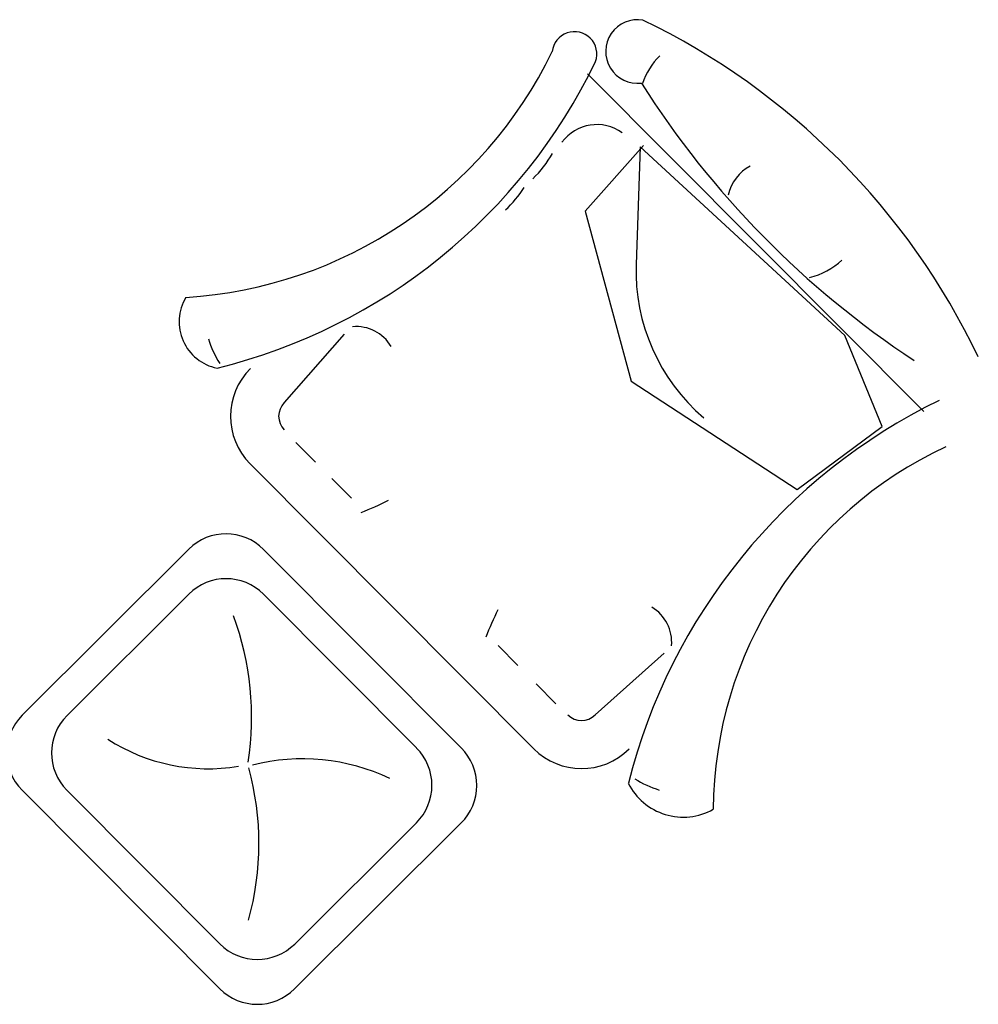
# Model space of a CAD drawing. Header units: millimetres. Extents: x -30782 to 40110, y 35885 to 73818.
# Tile 100 of 166: x 9401 to 10598, y 55652 to 56881. Entities that reach past the tile are written whole.
import ezdxf

# ---------------------------------------------------------------- set-up
doc = ezdxf.new("R2010")
doc.units = ezdxf.units.MM

# ---------------------------------------------------------------- blocks, each defined once
blk = doc.blocks.new('A$C69C31390')
for p, q in [((3925.8, 740), (3506.1, 1161.3)), ((3576.1, 1071.8), (3503.2, 990)), ((3571.6, 1070.3), (3566.7, 923.2)), ((3827.2, 834.9), (3571.6, 1070.3)), ((3503.2, 990), (3560.3, 777.7)), ((3202.2, 836.4), (3127.4, 750.9)), ((3873.9, 721.1), (3827.2, 834.9)), ((3560.3, 777.7), (3767.6, 642.5)), ((3767.6, 642.5), (3873.9, 721.1)), ((3141.9, 701.2), (3166.5, 676.5)), ((3084.8, 674.5), (3439, 319)), ((3186.6, 656.3), (3211.2, 631.6)), ((3008.2, 567.9), (2800.2, 360.7)), ((3348.5, 319.8), (3101.6, 567.8)), ((3008.1, 511.9), (2856.2, 360.6)), ((3292.5, 319.9), (3101.4, 511.7)), ((3394.3, 447.8), (3418.9, 423)), ((3515.5, 361.3), (3601.9, 438.1)), ((3441.9, 400), (3466.6, 375.2)), ((2800, 267.4), (3047, 19.4)), ((2856, 267.3), (3047.1, 75.4)), ((3140.3, 19.2), (3348.4, 226.5)), ((3140.4, 75.2), (3292.4, 226.6))]:
    blk.add_line(p, q)
for centre, radius, start, end in [((3568.5, 1189.2), 39.7, 80.2218, 276.9398), ((3186.6, 422.5), 894.6, 25.5209, 64.2565), ((3489.7, 1185.9), 28, 340.7997, 173.4569), ((2970.5, 1427.3), 546.2, 273.5798, 334.1328), ((3656.9, 1121.8), 86.7, 134.3358, 161.674), ((2873.3, 1487.6), 714.1, 283.7913, 334.1865), ((4549.2, 1769.3), 1156, 212.4089, 236.6585), ((3517.7, 1043.5), 54.4, 54.4221, 143.2954), ((3344.2, 1128.4), 135.5, 313.5932, 330.6677), ((3734, 998.9), 53.4, 117.5744, 167.9681), ((3302.4, 1099.5), 148, 313.0677, 327.3301), ((3807.1, 915.2), 240.6, 178.0916, 229.5763), ((3763.1, 993.4), 88.5, 283.1128, 313.2188), ((3055, 851.8), 58.9, 148.8703, 258.7822), ((3217, 794.7), 51.2, 30.8805, 94.8501), ((3162.2, 871.8), 136, 197.6698, 211.9101), ((3144.4, 733.9), 84.1, 134.8887, 224.8887), ((3144.4, 733.9), 24, 134.8887, 224.8887), ((3144.4, 733.9), 24, 134.8887, 224.8887), ((4264.4, 97.9), 729.4, 115.9543, 165.8779), ((4164, 241.1), 501, 114.8654, 179.7361), ((3085, 968.6), 380.8, 291.3155, 296.9445), ((3054.8, 521.2), 66, 44.8887, 134.8887), ((3054.7, 465.2), 66, 44.8887, 134.8887), ((3733.7, 319.8), 380.8, 153.0555, 158.6845), ((3559.9, 451.8), 51.2, 355.1499, 59.1195), ((2716.4, 357.7), 370.2, 351.3945, 20.0836), ((2846.8, 313.9), 66, 134.8887, 224.8887), ((2902.8, 313.8), 66, 134.8887, 224.8887), ((3498.6, 378.3), 24, 224.8887, 314.8887), ((3032.4, 525.7), 231.7, 237.2873, 279.3542), ((3245.8, 273.3), 66, 314.8887, 44.8887), ((3301.8, 273.2), 66, 314.8887, 44.8887), ((3498.6, 378.3), 84.1, 224.8887, 314.8887), ((2738.1, 200.6), 357.7, 344.4803, 15.3451), ((3150.5, 52.4), 253.9, 64.6307, 104.3124), ((3625.5, 310.4), 76.8, 206.7751, 299.22), ((3636.9, 397), 136, 238.0899, 252.3302), ((3093.8, 122), 66, 224.8887, 314.8887), ((3093.7, 66), 66, 224.8887, 314.8887)]:
    blk.add_arc(centre, radius, start, end)

msp = doc.modelspace()

# ---------------------------------------------------------------- block references
msp.add_blockref('A$C69C31390', (6604, 55652))

doc.saveas('drawing.dxf')
